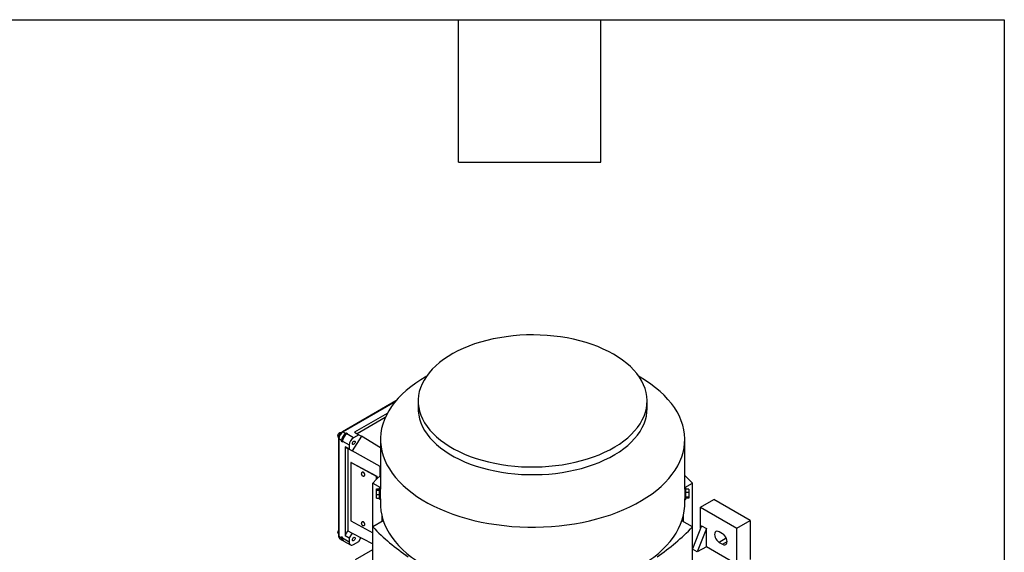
# Model space of a CAD drawing. Header units: inches. Extents: x 4 to 172, y 4 to 132.
# Tile 40 of 40: x 139 to 172, y 114 to 132. Entities that reach past the tile are written whole.
import ezdxf

# ---------------------------------------------------------------- set-up
doc = ezdxf.new("R2010")
doc.units = ezdxf.units.IN
doc.header["$LTSCALE"] = 16
doc.header["$MEASUREMENT"] = 0
doc.layers.add('TEXT', color=140, linetype='Continuous', lineweight=25)

msp = doc.modelspace()

# ---------------------------------------------------------------- linework, layer by layer
for p, q in [((152.514, 119.963), (152.475, 119.941)), ((159.729, 119.941), (159.69, 119.963)), ((151.491, 119.143), (149.693, 118.105)), ((152.244, 119.144), (152.244, 118.884)), ((159.96, 118.884), (159.96, 119.144)), ((151.47, 119.118), (149.713, 118.103)), ((151.203, 118.722), (150.101, 118.087)), ((151.134, 118.58), (150.19, 118.036)), ((149.54, 117.987), (149.601, 118.082)), ((149.58, 117.964), (149.54, 117.987)), ((149.554, 117.904), (149.54, 117.987)), ((149.554, 117.904), (149.564, 117.898)), ((149.562, 117.878), (149.562, 114.599)), ((149.574, 117.862), (149.574, 114.583)), ((149.666, 117.809), (149.574, 117.862)), ((149.601, 118.082), (149.677, 118.094)), ((149.601, 118.082), (149.639, 118.06)), ((149.666, 117.777), (149.707, 117.849)), ((149.713, 118.103), (149.805, 118.05)), ((149.791, 117.994), (149.833, 118.066)), ((149.805, 118.05), (149.833, 118.066)), ((149.833, 118.066), (149.866, 118.047)), ((149.838, 118.031), (149.866, 118.047)), ((150.061, 117.902), (149.838, 118.031)), ((150.331, 117.951), (150.015, 117.465)), ((150.241, 118.006), (150.061, 117.902)), ((150.101, 118.087), (150.241, 118.006)), ((150.241, 118.006), (150.334, 117.952)), ((150.334, 117.952), (150.331, 117.951)), ((150.974, 117.563), (150.331, 117.951)), ((150.974, 117.848), (150.974, 116.167)), ((161.23, 116.167), (161.23, 117.848)), ((149.666, 117.809), (149.666, 117.777)), ((149.699, 117.758), (149.666, 117.777)), ((149.699, 117.79), (149.922, 117.661)), ((149.699, 117.758), (149.699, 117.79)), ((149.922, 117.516), (149.783, 117.596)), ((149.783, 117.596), (149.783, 114.608)), ((149.783, 117.596), (149.871, 117.545)), ((149.871, 117.545), (149.871, 114.761)), ((150.015, 117.462), (149.871, 117.545)), ((149.922, 117.661), (149.922, 117.516)), ((149.922, 117.516), (150.015, 117.462)), ((150.966, 116.936), (150.015, 117.465)), ((150.015, 117.465), (150.015, 117.462)), ((149.986, 117.072), (149.973, 117.063)), ((149.973, 117.063), (149.973, 115.102)), ((150.836, 116.598), (149.973, 117.063)), ((149.986, 117.072), (150.85, 116.607)), ((150.966, 116.936), (150.974, 116.948)), ((150.966, 116.627), (150.966, 116.936)), ((150.836, 116.598), (150.85, 116.607)), ((150.836, 116.501), (150.836, 116.598)), ((150.85, 116.607), (150.85, 116.514)), ((150.716, 116.375), (150.974, 116.226)), ((150.716, 114.897), (150.716, 116.375)), ((150.836, 116.175), (150.935, 116.175)), ((150.836, 116.138), (150.836, 116.175)), ((150.935, 116.199), (150.935, 115.92)), ((150.974, 115.92), (150.974, 116.167)), ((161.23, 116.226), (161.488, 116.375)), ((161.23, 116.167), (161.23, 115.845)), ((161.269, 115.845), (161.269, 116.199)), ((161.368, 116.173), (161.269, 116.173)), ((161.368, 116.173), (161.368, 116.054)), ((161.488, 114.897), (161.488, 116.375)), ((150.836, 116.138), (150.935, 116.138)), ((150.836, 115.986), (150.836, 116.138)), ((150.836, 115.986), (150.935, 115.986)), ((150.836, 115.87), (150.836, 115.986)), ((150.836, 115.87), (150.935, 115.87)), ((150.935, 115.92), (150.935, 115.845)), ((150.974, 115.924), (150.974, 115.924)), ((150.974, 115.845), (150.974, 115.92)), ((150.974, 115.845), (150.974, 115.672)), ((161.23, 115.924), (161.23, 115.924)), ((161.23, 115.672), (161.23, 115.845)), ((161.368, 116.054), (161.269, 116.054)), ((161.368, 115.903), (161.269, 115.903)), ((161.368, 115.871), (161.269, 115.871)), ((161.368, 116.054), (161.368, 115.903)), ((161.368, 115.903), (161.368, 115.871)), ((161.763, 115.562), (162.209, 115.82)), ((163.434, 115.112), (162.209, 115.82)), ((161.763, 114.864), (161.763, 115.562)), ((161.763, 115.562), (162.988, 114.855)), ((151.023, 115.263), (151.023, 115.075)), ((161.181, 115.263), (161.181, 115.075)), ((149.973, 115.102), (150.716, 114.702)), ((151.07, 115.102), (150.716, 114.897)), ((150.716, 110.218), (150.716, 114.897)), ((161.488, 114.897), (161.134, 115.102)), ((161.791, 114.936), (161.488, 114.155)), ((161.488, 107.889), (161.488, 114.897)), ((161.958, 114.839), (161.653, 114.052)), ((161.791, 114.936), (161.958, 114.839)), ((161.958, 114.228), (161.958, 114.839)), ((162.988, 114.855), (163.434, 115.112)), ((162.988, 113.634), (162.988, 114.855)), ((163.434, 115.112), (163.434, 113.794)), ((149.535, 114.708), (149.562, 114.775)), ((149.562, 114.693), (149.535, 114.708)), ((149.562, 114.666), (149.535, 114.708)), ((149.574, 114.583), (149.666, 114.53)), ((149.614, 114.493), (149.706, 114.44)), ((149.666, 114.53), (149.666, 114.562)), ((149.666, 114.562), (149.699, 114.543)), ((149.699, 114.543), (149.666, 114.562)), ((149.699, 114.511), (149.699, 114.543)), ((149.922, 114.382), (149.699, 114.511)), ((149.783, 114.608), (149.871, 114.761)), ((149.783, 114.608), (149.922, 114.528)), ((149.871, 114.761), (150.015, 114.69)), ((150.015, 114.69), (149.922, 114.528)), ((149.922, 114.528), (149.922, 114.382)), ((150.015, 114.687), (150.015, 114.69)), ((150.015, 114.687), (150.716, 114.322)), ((150.241, 114.406), (150.313, 114.531)), ((162.502, 114.665), (162.391, 114.729)), ((162.629, 114.513), (162.391, 114.376)), ((149.74, 114.421), (149.962, 114.292)), ((150.061, 114.302), (150.241, 114.406)), ((161.511, 114.213), (161.488, 114.213)), ((161.958, 114.228), (161.653, 114.052)), ((162.988, 113.634), (161.958, 114.228)), ((162.391, 114.376), (162.502, 114.311)), ((162.502, 114.311), (162.655, 114.4)), ((150.133, 113.802), (150.716, 114.14)), ((161.653, 114.052), (161.488, 114.147))]:
    msp.add_line(p, q)
at = {"flags": 128}
for points in [[(158.83, 120.719), (158.662, 120.81), (158.485, 120.895), (158.299, 120.975), (158.106, 121.047), (157.905, 121.113), (157.698, 121.172), (157.485, 121.223), (157.267, 121.267), (157.045, 121.303), (156.819, 121.332), (156.591, 121.353), (156.361, 121.366), (156.131, 121.371), (155.9, 121.368), (155.67, 121.357), (155.441, 121.338), (155.215, 121.311), (154.992, 121.277), (154.773, 121.235), (154.559, 121.185), (154.35, 121.128), (154.148, 121.064), (153.952, 120.993), (153.765, 120.916), (153.585, 120.832), (153.415, 120.742), (153.254, 120.646), (153.103, 120.545), (152.964, 120.439), (152.835, 120.329), (152.718, 120.214), (152.613, 120.095), (152.521, 119.973), (152.442, 119.848), (152.375, 119.72), (152.322, 119.59), (152.283, 119.459), (152.257, 119.327), (152.245, 119.194), (152.246, 119.06), (152.262, 118.927), (152.291, 118.795), (152.334, 118.664), (152.39, 118.535), (152.46, 118.408), (152.543, 118.284), (152.638, 118.162), (152.746, 118.044), (152.866, 117.931), (152.998, 117.821), (153.14, 117.716), (153.293, 117.617), (153.457, 117.522), (153.629, 117.434), (153.811, 117.352), (154.001, 117.276), (154.198, 117.206), (154.402, 117.144), (154.612, 117.089), (154.828, 117.041), (155.048, 117.001), (155.272, 116.969), (155.498, 116.944), (155.727, 116.927), (155.958, 116.918), (156.188, 116.917), (156.419, 116.924), (156.648, 116.939), (156.876, 116.962), (157.101, 116.992), (157.322, 117.031), (157.538, 117.076), (157.75, 117.13), (157.956, 117.19), (158.155, 117.258), (158.346, 117.332), (158.53, 117.413), (158.705, 117.5), (158.871, 117.592), (159.026, 117.691), (159.172, 117.794), (159.306, 117.903), (159.429, 118.016), (159.54, 118.132), (159.638, 118.253), (159.724, 118.377), (159.797, 118.503), (159.857, 118.632), (159.903, 118.762), (159.936, 118.894), (159.955, 119.027), (159.96, 119.16), (159.951, 119.293), (159.929, 119.426), (159.893, 119.558), (159.843, 119.688), (159.78, 119.816), (159.704, 119.942), (159.615, 120.065), (159.513, 120.184), (159.399, 120.3), (159.273, 120.412), (159.136, 120.519), (158.988, 120.622), (158.83, 120.719)], [(152.475, 119.941), (152.337, 119.858), (152.162, 119.742), (151.997, 119.622), (151.843, 119.496), (151.7, 119.367), (151.57, 119.233), (151.451, 119.095), (151.345, 118.954), (151.252, 118.81), (151.172, 118.663), (151.106, 118.514), (151.053, 118.364), (151.013, 118.212), (150.987, 118.059), (150.975, 117.905), (150.977, 117.752), (150.992, 117.598), (151.022, 117.445), (151.065, 117.294), (151.121, 117.144), (151.191, 116.995), (151.274, 116.849), (151.371, 116.706), (151.48, 116.566), (151.601, 116.429), (151.735, 116.296), (151.88, 116.167), (152.037, 116.043), (152.205, 115.924), (152.383, 115.809), (152.571, 115.701), (152.769, 115.598), (152.976, 115.501), (153.191, 115.411), (153.414, 115.327), (153.644, 115.25), (153.881, 115.179), (154.124, 115.116), (154.372, 115.061), (154.625, 115.013), (154.882, 114.972), (155.142, 114.94), (155.405, 114.915), (155.67, 114.898), (155.936, 114.889), (156.202, 114.888), (156.468, 114.895), (156.733, 114.91), (156.996, 114.933), (157.257, 114.963), (157.515, 115.002), (157.769, 115.048), (158.018, 115.102), (158.262, 115.163), (158.501, 115.231), (158.733, 115.307), (158.958, 115.389), (159.175, 115.478), (159.384, 115.573), (159.584, 115.675), (159.775, 115.782), (159.955, 115.895), (160.126, 116.013), (160.285, 116.136), (160.434, 116.263), (160.57, 116.395), (160.695, 116.531), (160.807, 116.671), (160.907, 116.813), (160.993, 116.959), (161.066, 117.106), (161.126, 117.256), (161.173, 117.407), (161.206, 117.56), (161.225, 117.713), (161.23, 117.867), (161.221, 118.021), (161.199, 118.174), (161.163, 118.326), (161.113, 118.477), (161.049, 118.626), (160.973, 118.773), (160.883, 118.918), (160.78, 119.06), (160.665, 119.198), (160.537, 119.333), (160.398, 119.464), (160.247, 119.591), (160.084, 119.713), (159.911, 119.829), (159.728, 119.941), (159.728, 119.941)], [(152.244, 118.884), (152.246, 118.801), (152.262, 118.668), (152.291, 118.536), (152.334, 118.405), (152.39, 118.276), (152.46, 118.149), (152.543, 118.024), (152.638, 117.903), (152.746, 117.785), (152.866, 117.671), (152.998, 117.562), (153.14, 117.457), (153.293, 117.357), (153.457, 117.263), (153.629, 117.175), (153.811, 117.092), (154.001, 117.016), (154.198, 116.947), (154.402, 116.885), (154.612, 116.83), (154.828, 116.782), (155.048, 116.742), (155.272, 116.709), (155.498, 116.685), (155.727, 116.668), (155.958, 116.659), (156.188, 116.658), (156.419, 116.665), (156.648, 116.68), (156.876, 116.702), (157.101, 116.733), (157.322, 116.771), (157.538, 116.817), (157.75, 116.871), (157.956, 116.931), (158.155, 116.999), (158.346, 117.073), (158.53, 117.153), (158.705, 117.24), (158.871, 117.333), (159.026, 117.432), (159.172, 117.535), (159.306, 117.644), (159.429, 117.756), (159.54, 117.873), (159.638, 117.994), (159.724, 118.117), (159.797, 118.244), (159.857, 118.373), (159.903, 118.503), (159.936, 118.635), (159.955, 118.768), (159.96, 118.884)], [(150.029, 117.707), (150.032, 117.729), (150.042, 117.752), (150.057, 117.773), (150.075, 117.787), (150.092, 117.793), (150.107, 117.79), (150.117, 117.778), (150.121, 117.76), (150.117, 117.738), (150.107, 117.715), (150.092, 117.695), (150.075, 117.681), (150.057, 117.675), (150.042, 117.677), (150.032, 117.689), (150.029, 117.707)], [(150.393, 116.733), (150.412, 116.718), (150.428, 116.696), (150.438, 116.672), (150.441, 116.649), (150.437, 116.63), (150.427, 116.619)], [(150.974, 116.635), (150.844, 116.509), (150.716, 116.375)], [(161.488, 116.375), (161.36, 116.509), (161.23, 116.635)], [(150.974, 115.672), (150.976, 115.595), (150.99, 115.441), (151.017, 115.288), (151.059, 115.136), (151.114, 114.986), (151.182, 114.837), (151.264, 114.69), (151.359, 114.547), (151.467, 114.406), (151.587, 114.268), (151.719, 114.135), (151.863, 114.005), (152.019, 113.881), (152.186, 113.761)], [(160.018, 113.761), (160.185, 113.881), (160.34, 114.005), (160.485, 114.135), (160.617, 114.268), (160.737, 114.406), (160.845, 114.547), (160.94, 114.69), (161.022, 114.837), (161.09, 114.986), (161.145, 115.136), (161.187, 115.288), (161.214, 115.441), (161.228, 115.595), (161.23, 115.672)], [(150.393, 115.062), (150.412, 115.046), (150.428, 115.025), (150.438, 115.001), (150.441, 114.977), (150.437, 114.958), (150.427, 114.948)], [(150.029, 114.46), (150.032, 114.483), (150.042, 114.506), (150.057, 114.526), (150.075, 114.54), (150.092, 114.546), (150.107, 114.543), (150.117, 114.532), (150.121, 114.513), (150.117, 114.491), (150.107, 114.468), (150.092, 114.448), (150.075, 114.434), (150.057, 114.428), (150.042, 114.431), (150.032, 114.442), (150.029, 114.46)], [(162.391, 114.729), (162.351, 114.746), (162.314, 114.75), (162.282, 114.74), (162.258, 114.717), (162.243, 114.684), (162.237, 114.641), (162.243, 114.592), (162.258, 114.541), (162.282, 114.49), (162.314, 114.444), (162.351, 114.405), (162.391, 114.376)], [(162.502, 114.311), (162.542, 114.295), (162.578, 114.291), (162.61, 114.301), (162.635, 114.323), (162.65, 114.357), (162.655, 114.4), (162.65, 114.449), (162.635, 114.5), (162.61, 114.551), (162.578, 114.597), (162.542, 114.636), (162.502, 114.665)]]:
    msp.add_lwpolyline(points, dxfattribs=at)
for centre, radius, start, end in [((149.582, 117.88), 0.0198, 185.7106, 245.624), ((149.876, 117.849), 0.303, 122.6055, 177.3945), ((149.968, 117.795), 0.303, 122.6055, 177.3945), ((149.701, 118.087), 0.0198, 54.3837, 114.2924), ((150.001, 117.776), 0.303, 122.6055, 177.3945), ((150.224, 117.648), 0.303, 122.6055, 177.3945), ((150.371, 116.706), 0.0349, 51.9127, 117.8454), ((150.954, 116.199), 0.0197, 0, 180), ((161.25, 116.199), 0.0197, 0, 180), ((150.954, 115.845), 0.0197, 180, 0), ((161.25, 115.845), 0.0197, 180, 0), ((150.371, 115.034), 0.0349, 51.9127, 117.8454), ((155.857, 119.777), 7.088, 223.5029, 236.1324), ((156.347, 119.777), 7.088, 303.8676, 316.4971), ((149.582, 114.601), 0.0198, 185.6948, 245.6253), ((149.667, 114.571), 0.0944, 172.7442, 235.9436), ((149.756, 114.518), 0.091, 172.5121, 249.8728), ((149.795, 114.5), 0.097, 173.7012, 234.9867), ((150.007, 114.369), 0.086, 170.786, 309.2033)]:
    msp.add_arc(centre, radius, start, end)
for points, knots in [([(149.693, 118.105), (149.686, 118.101), (149.667, 118.089), (149.638, 118.062), (149.608, 118.023), (149.584, 117.979), (149.568, 117.933), (149.563, 117.9), (149.562, 117.882), (149.562, 117.878)], [0, 0, 0, 0, 0.0948142, 0.268748, 0.4420636, 0.6151242, 0.7891296, 0.9556103, 1, 1, 1, 1]), ([(150.355, 116.736), (150.354, 116.736), (150.347, 116.733), (150.338, 116.722), (150.33, 116.705), (150.329, 116.693), (150.328, 116.687)], [0, 0, 0, 0, 0.042447, 0.390917, 0.704914, 1, 1, 1, 1]), ([(150.328, 116.687), (150.329, 116.681), (150.33, 116.666), (150.341, 116.644), (150.358, 116.625), (150.379, 116.613), (150.4, 116.61), (150.417, 116.613), (150.425, 116.619), (150.427, 116.62)], [0, 0, 0, 0, 0.138186, 0.305778, 0.495202, 0.658621, 0.803558, 0.943988, 1, 1, 1, 1]), ([(150.447, 116.659), (150.446, 116.663), (150.445, 116.676), (150.437, 116.698), (150.422, 116.72), (150.403, 116.736), (150.383, 116.743), (150.366, 116.743), (150.358, 116.738), (150.355, 116.736)], [0, 0, 0, 0, 0.10623, 0.277547, 0.450721, 0.626908, 0.787066, 0.921916, 1, 1, 1, 1]), ([(150.427, 116.62), (150.428, 116.621), (150.435, 116.624), (150.443, 116.635), (150.446, 116.648), (150.447, 116.656), (150.447, 116.659)], [0, 0, 0, 0, 0.1275, 0.49062, 0.859316, 1, 1, 1, 1]), ([(150.355, 115.065), (150.354, 115.064), (150.347, 115.061), (150.338, 115.05), (150.33, 115.033), (150.329, 115.021), (150.328, 115.015)], [0, 0, 0, 0, 0.042447, 0.390917, 0.704914, 1, 1, 1, 1]), ([(150.328, 115.015), (150.329, 115.009), (150.33, 114.994), (150.341, 114.972), (150.358, 114.953), (150.379, 114.941), (150.4, 114.939), (150.417, 114.941), (150.425, 114.947), (150.427, 114.948)], [0, 0, 0, 0, 0.138186, 0.305778, 0.495202, 0.658621, 0.803558, 0.943988, 1, 1, 1, 1]), ([(150.447, 114.987), (150.446, 114.992), (150.445, 115.005), (150.437, 115.026), (150.422, 115.048), (150.403, 115.064), (150.383, 115.071), (150.366, 115.071), (150.358, 115.066), (150.355, 115.064)], [0, 0, 0, 0, 0.1062304, 0.2775467, 0.4507213, 0.6269078, 0.7870656, 0.9219164, 1, 1, 1, 1]), ([(150.427, 114.948), (150.428, 114.949), (150.435, 114.952), (150.443, 114.964), (150.446, 114.977), (150.447, 114.985), (150.447, 114.987)], [0, 0, 0, 0, 0.1275, 0.49062, 0.859316, 1, 1, 1, 1]), ([(149.562, 114.599), (149.562, 114.591), (149.563, 114.57), (149.572, 114.54), (149.589, 114.511), (149.607, 114.499), (149.615, 114.493)], [0, 0, 0, 0, 0.178564, 0.4757511, 0.7536041, 1, 1, 1, 1])]:
    msp.add_open_spline(points, degree=3, knots=knots)
at = {"layer": 'TEXT'}
for p, q in [((4, 132), (172, 132)), ((153.6, 127.2), (153.6, 132)), ((158.4, 127.2), (158.4, 132)), ((172, 132), (172, 4)), ((153.6, 127.2), (158.4, 127.2))]:
    msp.add_line(p, q, dxfattribs=at)

doc.saveas('drawing.dxf')
